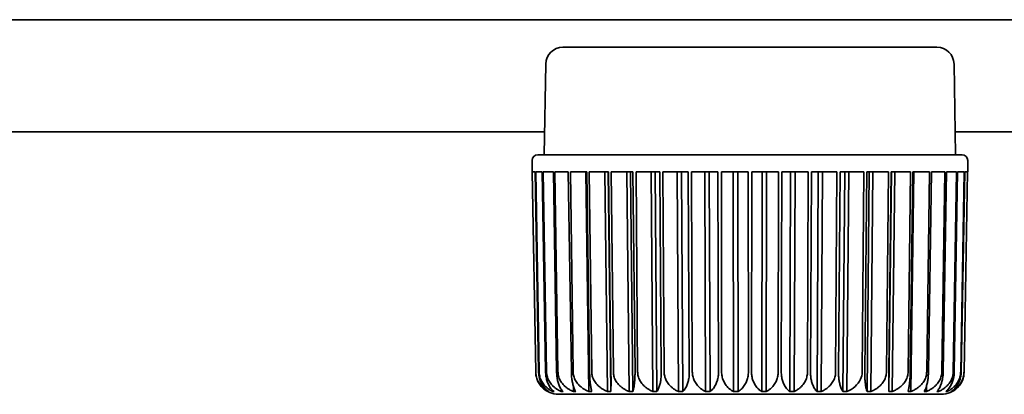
# Model space of a CAD drawing. Header units: millimetres. Extents: x 0 to 5110, y 0 to 2376.
# Tile 16 of 95: x 365 to 387, y 1587 to 1595. Entities that reach past the tile are written whole.
import ezdxf

# ---------------------------------------------------------------- set-up
doc = ezdxf.new("R2010")
doc.units = ezdxf.units.MM
doc.header["$LTSCALE"] = 8
doc.layers.add('Sichtbare Kanten(ISO)', color=7, linetype='Continuous', lineweight=35)

msp = doc.modelspace()

# ---------------------------------------------------------------- linework, layer by layer
at = {"layer": 'Sichtbare Kanten(ISO)'}
for p, q in [((340.925, 1595.252), (419.425, 1595.252)), ((377.135, 1594.638), (385.466, 1594.638)), ((376.754, 1594.263), (376.719, 1592.242)), ((385.847, 1594.263), (385.882, 1592.242)), ((376.727, 1592.752), (361.657, 1592.752)), ((395.727, 1592.752), (385.873, 1592.752)), ((376.576, 1592.242), (386.025, 1592.242)), ((376.449, 1591.86), (376.449, 1592.115)), ((386.152, 1591.86), (386.152, 1592.115)), ((376.451, 1591.86), (376.449, 1591.86)), ((376.529, 1587.407), (376.451, 1591.86)), ((376.516, 1591.86), (376.454, 1591.86)), ((376.454, 1591.86), (376.531, 1587.407)), ((376.593, 1587.407), (376.516, 1591.86)), ((376.674, 1591.86), (376.53, 1591.86)), ((376.53, 1591.86), (376.605, 1587.407)), ((376.75, 1587.407), (376.674, 1591.86)), ((376.923, 1591.86), (376.699, 1591.86)), ((376.699, 1591.86), (376.771, 1587.407)), ((376.995, 1587.407), (376.923, 1591.86)), ((377.256, 1591.86), (376.958, 1591.86)), ((376.958, 1591.86), (377.025, 1587.407)), ((377.323, 1587.407), (377.256, 1591.86)), ((377.668, 1591.86), (377.301, 1591.86)), ((377.301, 1591.86), (377.362, 1587.407)), ((377.649, 1591.86), (377.716, 1586.97)), ((377.73, 1587.407), (377.668, 1591.86)), ((378.151, 1591.86), (377.722, 1591.86)), ((377.722, 1591.86), (377.776, 1587.407)), ((378.072, 1591.86), (378.131, 1586.97)), ((378.205, 1586.97), (378.145, 1591.86)), ((378.205, 1587.407), (378.151, 1591.86)), ((378.696, 1591.86), (378.213, 1591.86)), ((378.213, 1591.86), (378.259, 1587.407)), ((378.559, 1591.86), (378.609, 1586.97)), ((378.691, 1586.97), (378.641, 1591.86)), ((378.741, 1587.407), (378.696, 1591.86)), ((379.291, 1591.86), (378.764, 1591.86)), ((378.764, 1591.86), (378.8, 1587.407)), ((379.099, 1591.86), (379.139, 1586.97)), ((379.228, 1586.97), (379.188, 1591.86)), ((379.327, 1587.407), (379.291, 1591.86)), ((379.925, 1591.86), (379.364, 1591.86)), ((379.364, 1591.86), (379.391, 1587.407)), ((379.681, 1591.86), (379.71, 1586.97)), ((379.806, 1586.97), (379.777, 1591.86)), ((379.951, 1587.407), (379.925, 1591.86)), ((380.585, 1591.86), (380.002, 1591.86)), ((380.002, 1591.86), (380.018, 1587.407)), ((380.295, 1591.86), (380.313, 1586.97)), ((380.413, 1586.97), (380.395, 1591.86)), ((380.602, 1587.407), (380.585, 1591.86)), ((381.26, 1591.86), (380.665, 1591.86)), ((380.665, 1591.86), (380.671, 1587.407)), ((380.929, 1591.86), (380.935, 1586.97)), ((381.037, 1586.97), (381.031, 1591.86)), ((381.266, 1587.407), (381.26, 1591.86)), ((381.341, 1591.86), (381.335, 1587.407)), ((381.936, 1591.86), (381.341, 1591.86)), ((381.57, 1591.86), (381.564, 1586.97)), ((381.666, 1586.97), (381.672, 1591.86)), ((381.93, 1587.407), (381.936, 1591.86)), ((382.015, 1591.86), (381.999, 1587.407)), ((382.599, 1591.86), (382.015, 1591.86)), ((382.206, 1591.86), (382.188, 1586.97)), ((382.288, 1586.97), (382.305, 1591.86)), ((382.583, 1587.407), (382.599, 1591.86)), ((382.676, 1591.86), (382.65, 1587.407)), ((383.237, 1591.86), (382.676, 1591.86)), ((382.824, 1591.86), (382.795, 1586.97)), ((382.89, 1586.97), (382.92, 1591.86)), ((383.21, 1587.407), (383.237, 1591.86)), ((383.31, 1591.86), (383.274, 1587.407)), ((383.837, 1591.86), (383.31, 1591.86)), ((383.413, 1591.86), (383.373, 1586.97)), ((383.462, 1586.97), (383.502, 1591.86)), ((383.8, 1587.407), (383.837, 1591.86)), ((383.905, 1591.86), (383.86, 1587.407)), ((384.388, 1591.86), (383.905, 1591.86)), ((383.96, 1591.86), (383.91, 1586.97)), ((383.992, 1586.97), (384.042, 1591.86)), ((384.342, 1587.407), (384.388, 1591.86)), ((384.449, 1591.86), (384.395, 1587.407)), ((384.456, 1591.86), (384.396, 1586.97)), ((384.879, 1591.86), (384.449, 1591.86)), ((384.469, 1586.97), (384.529, 1591.86)), ((384.825, 1587.407), (384.879, 1591.86)), ((384.932, 1591.86), (384.871, 1587.407)), ((384.885, 1586.97), (384.952, 1591.86)), ((385.3, 1591.86), (384.932, 1591.86)), ((385.238, 1587.407), (385.3, 1591.86)), ((385.345, 1591.86), (385.277, 1587.407)), ((385.643, 1591.86), (385.345, 1591.86)), ((385.576, 1587.407), (385.643, 1591.86)), ((385.678, 1591.86), (385.606, 1587.407)), ((385.902, 1591.86), (385.678, 1591.86)), ((385.83, 1587.407), (385.902, 1591.86)), ((385.927, 1591.86), (385.851, 1587.407)), ((386.071, 1591.86), (385.927, 1591.86)), ((385.995, 1587.407), (386.071, 1591.86)), ((386.085, 1591.86), (386.007, 1587.407)), ((386.07, 1587.407), (386.147, 1591.86)), ((386.15, 1591.86), (386.072, 1587.407)), ((386.147, 1591.86), (386.085, 1591.86)), ((386.152, 1591.86), (386.15, 1591.86)), ((376.81, 1586.977), (376.811, 1586.97)), ((376.912, 1586.991), (376.913, 1586.97)), ((377.1, 1587.017), (377.1, 1586.97)), ((377.368, 1587.088), (377.37, 1586.97)), ((385.231, 1586.97), (385.233, 1587.088)), ((385.5, 1586.97), (385.501, 1587.017)), ((385.688, 1586.97), (385.688, 1586.991)), ((385.79, 1586.97), (385.79, 1586.977)), ((383.433, 1586.908), (377.035, 1586.908)), ((385.566, 1586.908), (383.433, 1586.908))]:
    msp.add_line(p, q, dxfattribs=at)
for centre, radius, start, end in [((377.135, 1594.257), 0.381, 90, 179), ((385.466, 1594.257), 0.381, 1, 90), ((376.576, 1592.115), 0.127, 90, 180), ((386.025, 1592.115), 0.127, 0, 90), ((377.035, 1587.416), 0.508, 225.1191, 269.9884), ((385.566, 1587.416), 0.508, 270.002, 314.8809), ((378.16, 1587.035), 0.127, 269.9944, 270), ((378.357, 1587.035), 0.127, 270.0246, 270.0331), ((378.357, 1587.035), 0.127, 270, 270.0246), ((384.244, 1587.035), 0.127, 269.9669, 270)]:
    msp.add_arc(centre, radius, start, end, dxfattribs=at)
for points, knots in [([(376.529, 1587.407), (376.529, 1587.391), (376.53, 1587.375), (376.532, 1587.359), (376.533, 1587.343), (376.536, 1587.327), (376.539, 1587.311), (376.543, 1587.295), (376.547, 1587.279), (376.552, 1587.263), (376.556, 1587.247), (376.562, 1587.231), (376.569, 1587.216), (376.575, 1587.2), (376.583, 1587.185), (376.591, 1587.169), (376.599, 1587.154), (376.609, 1587.139), (376.619, 1587.124), (376.629, 1587.11), (376.64, 1587.095), (376.653, 1587.081), (376.66, 1587.073), (376.668, 1587.064), (376.676, 1587.056)], [0, 0, 0, 0, 0.1, 0.1, 0.1, 0.2, 0.2, 0.2, 0.3, 0.3, 0.3, 0.4, 0.4, 0.4, 0.5, 0.5, 0.5, 0.6, 0.6, 0.6, 0.7, 0.7, 0.7, 0.7612748, 0.7612748, 0.7612748, 0.7612748]), ([(376.531, 1587.407), (376.531, 1587.391), (376.532, 1587.375), (376.534, 1587.359), (376.536, 1587.343), (376.539, 1587.327), (376.542, 1587.311), (376.546, 1587.295), (376.55, 1587.279), (376.555, 1587.263), (376.56, 1587.247), (376.567, 1587.231), (376.573, 1587.216), (376.58, 1587.2), (376.588, 1587.185), (376.597, 1587.169), (376.606, 1587.154), (376.616, 1587.139), (376.627, 1587.124), (376.637, 1587.11), (376.649, 1587.095), (376.662, 1587.081), (376.675, 1587.067), (376.689, 1587.054), (376.705, 1587.04), (376.72, 1587.027), (376.736, 1587.015), (376.754, 1587.003), (376.772, 1586.991), (376.79, 1586.98), (376.811, 1586.97)], [0, 0, 0, 0, 0.1, 0.1, 0.1, 0.2, 0.2, 0.2, 0.3, 0.3, 0.3, 0.4, 0.4, 0.4, 0.5, 0.5, 0.5, 0.6, 0.6, 0.6, 0.7, 0.7, 0.7, 0.8, 0.8, 0.8, 0.9, 0.9, 0.9, 1, 1, 1, 1]), ([(376.593, 1587.407), (376.594, 1587.391), (376.595, 1587.375), (376.596, 1587.359), (376.598, 1587.343), (376.6, 1587.327), (376.603, 1587.311), (376.606, 1587.295), (376.609, 1587.279), (376.613, 1587.263), (376.618, 1587.247), (376.623, 1587.231), (376.628, 1587.216), (376.634, 1587.2), (376.64, 1587.185), (376.648, 1587.169), (376.655, 1587.154), (376.663, 1587.139), (376.672, 1587.124), (376.681, 1587.11), (376.69, 1587.095), (376.701, 1587.081), (376.711, 1587.067), (376.723, 1587.054), (376.735, 1587.04), (376.748, 1587.027), (376.761, 1587.015), (376.775, 1587.003), (376.79, 1586.991), (376.805, 1586.98), (376.821, 1586.97)], [0, 0, 0, 0, 0.1, 0.1, 0.1, 0.2, 0.2, 0.2, 0.3, 0.3, 0.3, 0.4, 0.4, 0.4, 0.5, 0.5, 0.5, 0.6, 0.6, 0.6, 0.7, 0.7, 0.7, 0.8, 0.8, 0.8, 0.9, 0.9, 0.9, 1, 1, 1, 1]), ([(376.605, 1587.407), (376.606, 1587.391), (376.607, 1587.375), (376.609, 1587.359), (376.611, 1587.343), (376.614, 1587.327), (376.618, 1587.311), (376.622, 1587.295), (376.626, 1587.279), (376.632, 1587.263), (376.638, 1587.247), (376.644, 1587.231), (376.652, 1587.216), (376.66, 1587.2), (376.668, 1587.185), (376.678, 1587.169), (376.688, 1587.154), (376.698, 1587.139), (376.71, 1587.124), (376.722, 1587.11), (376.735, 1587.095), (376.75, 1587.081), (376.764, 1587.067), (376.779, 1587.054), (376.796, 1587.04), (376.813, 1587.027), (376.831, 1587.015), (376.851, 1587.003), (376.87, 1586.991), (376.891, 1586.98), (376.913, 1586.97)], [0, 0, 0, 0, 0.1, 0.1, 0.1, 0.2, 0.2, 0.2, 0.3, 0.3, 0.3, 0.4, 0.4, 0.4, 0.5, 0.5, 0.5, 0.6, 0.6, 0.6, 0.7, 0.7, 0.7, 0.8, 0.8, 0.8, 0.9, 0.9, 0.9, 1, 1, 1, 1]), ([(376.75, 1587.407), (376.75, 1587.391), (376.751, 1587.375), (376.752, 1587.359), (376.753, 1587.343), (376.755, 1587.327), (376.758, 1587.311), (376.76, 1587.295), (376.763, 1587.279), (376.767, 1587.263), (376.77, 1587.247), (376.774, 1587.231), (376.779, 1587.216), (376.784, 1587.2), (376.789, 1587.185), (376.795, 1587.169), (376.801, 1587.154), (376.807, 1587.139), (376.815, 1587.124), (376.822, 1587.11), (376.83, 1587.095), (376.839, 1587.081), (376.847, 1587.067), (376.857, 1587.054), (376.867, 1587.04), (376.877, 1587.027), (376.888, 1587.015), (376.9, 1587.003), (376.911, 1586.991), (376.924, 1586.98), (376.937, 1586.97)], [0, 0, 0, 0, 0.1, 0.1, 0.1, 0.2, 0.2, 0.2, 0.3, 0.3, 0.3, 0.4, 0.4, 0.4, 0.5, 0.5, 0.5, 0.6, 0.6, 0.6, 0.7, 0.7, 0.7, 0.8, 0.8, 0.8, 0.9, 0.9, 0.9, 1, 1, 1, 1]), ([(376.771, 1587.407), (376.772, 1587.391), (376.773, 1587.375), (376.775, 1587.359), (376.777, 1587.343), (376.78, 1587.327), (376.784, 1587.311), (376.788, 1587.295), (376.793, 1587.279), (376.799, 1587.263), (376.806, 1587.247), (376.813, 1587.231), (376.821, 1587.216), (376.829, 1587.2), (376.838, 1587.185), (376.849, 1587.169), (376.859, 1587.154), (376.871, 1587.139), (376.883, 1587.124), (376.896, 1587.11), (376.91, 1587.095), (376.925, 1587.081), (376.941, 1587.067), (376.957, 1587.054), (376.975, 1587.04), (376.993, 1587.027), (377.013, 1587.015), (377.034, 1587.003), (377.054, 1586.991), (377.077, 1586.98), (377.1, 1586.97)], [0, 0, 0, 0, 0.1, 0.1, 0.1, 0.2, 0.2, 0.2, 0.3, 0.3, 0.3, 0.4, 0.4, 0.4, 0.5, 0.5, 0.5, 0.6, 0.6, 0.6, 0.7, 0.7, 0.7, 0.8, 0.8, 0.8, 0.9, 0.9, 0.9, 1, 1, 1, 1]), ([(376.995, 1587.407), (376.995, 1587.391), (376.996, 1587.375), (376.997, 1587.359), (376.998, 1587.343), (376.999, 1587.327), (377.001, 1587.311), (377.003, 1587.295), (377.005, 1587.279), (377.008, 1587.263), (377.011, 1587.247), (377.014, 1587.231), (377.017, 1587.216), (377.021, 1587.2), (377.025, 1587.185), (377.03, 1587.169), (377.034, 1587.154), (377.039, 1587.139), (377.045, 1587.124), (377.05, 1587.11), (377.057, 1587.095), (377.063, 1587.081), (377.07, 1587.067), (377.077, 1587.054), (377.085, 1587.04), (377.093, 1587.027), (377.101, 1587.015), (377.11, 1587.003), (377.119, 1586.991), (377.128, 1586.98), (377.138, 1586.97)], [0, 0, 0, 0, 0.1, 0.1, 0.1, 0.2, 0.2, 0.2, 0.3, 0.3, 0.3, 0.4, 0.4, 0.4, 0.5, 0.5, 0.5, 0.6, 0.6, 0.6, 0.7, 0.7, 0.7, 0.8, 0.8, 0.8, 0.9, 0.9, 0.9, 1, 1, 1, 1]), ([(377.025, 1587.407), (377.026, 1587.391), (377.027, 1587.375), (377.029, 1587.359), (377.031, 1587.343), (377.034, 1587.327), (377.039, 1587.311), (377.043, 1587.295), (377.048, 1587.279), (377.055, 1587.263), (377.061, 1587.247), (377.068, 1587.231), (377.077, 1587.216), (377.085, 1587.2), (377.095, 1587.185), (377.106, 1587.169), (377.117, 1587.154), (377.129, 1587.139), (377.142, 1587.124), (377.156, 1587.11), (377.17, 1587.095), (377.186, 1587.081), (377.202, 1587.067), (377.22, 1587.054), (377.239, 1587.04), (377.258, 1587.027), (377.278, 1587.015), (377.3, 1587.003), (377.322, 1586.991), (377.345, 1586.98), (377.37, 1586.97)], [0, 0, 0, 0, 0.1, 0.1, 0.1, 0.2, 0.2, 0.2, 0.3, 0.3, 0.3, 0.4, 0.4, 0.4, 0.5, 0.5, 0.5, 0.6, 0.6, 0.6, 0.7, 0.7, 0.7, 0.8, 0.8, 0.8, 0.9, 0.9, 0.9, 1, 1, 1, 1]), ([(377.323, 1587.407), (377.324, 1587.391), (377.324, 1587.375), (377.325, 1587.359), (377.326, 1587.343), (377.327, 1587.327), (377.328, 1587.311), (377.329, 1587.295), (377.331, 1587.279), (377.333, 1587.263), (377.335, 1587.247), (377.337, 1587.231), (377.339, 1587.216), (377.342, 1587.2), (377.345, 1587.185), (377.348, 1587.169), (377.351, 1587.154), (377.354, 1587.139), (377.358, 1587.124), (377.362, 1587.11), (377.366, 1587.095), (377.37, 1587.081), (377.375, 1587.067), (377.38, 1587.054), (377.385, 1587.04), (377.39, 1587.027), (377.396, 1587.015), (377.402, 1587.003), (377.407, 1586.991), (377.414, 1586.98), (377.421, 1586.97)], [0, 0, 0, 0, 0.1, 0.1, 0.1, 0.2, 0.2, 0.2, 0.3, 0.3, 0.3, 0.4, 0.4, 0.4, 0.5, 0.5, 0.5, 0.6, 0.6, 0.6, 0.7, 0.7, 0.7, 0.8, 0.8, 0.8, 0.9, 0.9, 0.9, 1, 1, 1, 1]), ([(377.362, 1587.407), (377.363, 1587.391), (377.364, 1587.375), (377.366, 1587.359), (377.368, 1587.343), (377.372, 1587.327), (377.376, 1587.311), (377.38, 1587.295), (377.386, 1587.279), (377.392, 1587.263), (377.399, 1587.247), (377.406, 1587.231), (377.415, 1587.216), (377.424, 1587.2), (377.434, 1587.185), (377.445, 1587.169), (377.456, 1587.154), (377.468, 1587.139), (377.482, 1587.124), (377.496, 1587.11), (377.511, 1587.095), (377.527, 1587.081), (377.544, 1587.067), (377.562, 1587.054), (377.581, 1587.04), (377.601, 1587.027), (377.621, 1587.015), (377.644, 1587.003), (377.666, 1586.991), (377.69, 1586.98), (377.716, 1586.97)], [0, 0, 0, 0, 0.1, 0.1, 0.1, 0.2, 0.2, 0.2, 0.3, 0.3, 0.3, 0.4, 0.4, 0.4, 0.5, 0.5, 0.5, 0.6, 0.6, 0.6, 0.7, 0.7, 0.7, 0.8, 0.8, 0.8, 0.9, 0.9, 0.9, 1, 1, 1, 1]), ([(377.73, 1587.407), (377.73, 1587.391), (377.73, 1587.375), (377.731, 1587.359), (377.731, 1587.343), (377.732, 1587.327), (377.732, 1587.311), (377.733, 1587.295), (377.734, 1587.279), (377.735, 1587.263), (377.736, 1587.247), (377.737, 1587.231), (377.738, 1587.216), (377.74, 1587.2), (377.741, 1587.185), (377.743, 1587.169), (377.744, 1587.154), (377.746, 1587.139), (377.748, 1587.124), (377.75, 1587.11), (377.752, 1587.095), (377.754, 1587.081), (377.756, 1587.067), (377.758, 1587.054), (377.761, 1587.04), (377.763, 1587.027), (377.766, 1587.015), (377.769, 1587.003), (377.772, 1586.991), (377.775, 1586.98), (377.778, 1586.97)], [0, 0, 0, 0, 0.1, 0.1, 0.1, 0.2, 0.2, 0.2, 0.3, 0.3, 0.3, 0.4, 0.4, 0.4, 0.5, 0.5, 0.5, 0.6, 0.6, 0.6, 0.7, 0.7, 0.7, 0.8, 0.8, 0.8, 0.9, 0.9, 0.9, 1, 1, 1, 1]), ([(377.776, 1587.407), (377.777, 1587.391), (377.778, 1587.375), (377.78, 1587.359), (377.782, 1587.343), (377.786, 1587.327), (377.79, 1587.311), (377.794, 1587.295), (377.8, 1587.279), (377.806, 1587.263), (377.813, 1587.247), (377.82, 1587.231), (377.829, 1587.216), (377.838, 1587.2), (377.848, 1587.185), (377.859, 1587.169), (377.87, 1587.154), (377.883, 1587.139), (377.896, 1587.124), (377.91, 1587.11), (377.925, 1587.095), (377.942, 1587.081), (377.959, 1587.067), (377.977, 1587.054), (377.996, 1587.04), (378.016, 1587.027), (378.037, 1587.015), (378.059, 1587.003), (378.082, 1586.991), (378.106, 1586.98), (378.131, 1586.97)], [0, 0, 0, 0, 0.1, 0.1, 0.1, 0.2, 0.2, 0.2, 0.3, 0.3, 0.3, 0.4, 0.4, 0.4, 0.5, 0.5, 0.5, 0.6, 0.6, 0.6, 0.7, 0.7, 0.7, 0.8, 0.8, 0.8, 0.9, 0.9, 0.9, 1, 1, 1, 1]), ([(378.205, 1587.407), (378.206, 1587.391), (378.206, 1587.375), (378.206, 1587.359), (378.206, 1587.343), (378.206, 1587.327), (378.206, 1587.311), (378.206, 1587.295), (378.207, 1587.279), (378.207, 1587.263), (378.207, 1587.247), (378.207, 1587.231), (378.207, 1587.216), (378.207, 1587.2), (378.207, 1587.185), (378.207, 1587.169), (378.207, 1587.154), (378.207, 1587.139), (378.207, 1587.124), (378.207, 1587.11), (378.207, 1587.095), (378.206, 1587.081), (378.206, 1587.067), (378.206, 1587.054), (378.206, 1587.04), (378.206, 1587.027), (378.206, 1587.015), (378.205, 1587.003), (378.205, 1586.991), (378.205, 1586.98), (378.205, 1586.97)], [0, 0, 0, 0, 0.1, 0.1, 0.1, 0.2, 0.2, 0.2, 0.3, 0.3, 0.3, 0.4, 0.4, 0.4, 0.5, 0.5, 0.5, 0.6, 0.6, 0.6, 0.7, 0.7, 0.7, 0.8, 0.8, 0.8, 0.9, 0.9, 0.9, 1, 1, 1, 1]), ([(378.259, 1587.407), (378.259, 1587.391), (378.26, 1587.375), (378.262, 1587.359), (378.264, 1587.343), (378.268, 1587.327), (378.272, 1587.311), (378.276, 1587.295), (378.282, 1587.279), (378.288, 1587.263), (378.294, 1587.247), (378.302, 1587.231), (378.31, 1587.216), (378.319, 1587.2), (378.329, 1587.185), (378.34, 1587.169), (378.351, 1587.154), (378.363, 1587.139), (378.377, 1587.124), (378.391, 1587.11), (378.405, 1587.095), (378.422, 1587.081), (378.438, 1587.067), (378.456, 1587.054), (378.475, 1587.04), (378.494, 1587.027), (378.515, 1587.015), (378.537, 1587.003), (378.56, 1586.991), (378.583, 1586.98), (378.609, 1586.97)], [0, 0, 0, 0, 0.1, 0.1, 0.1, 0.2, 0.2, 0.2, 0.3, 0.3, 0.3, 0.4, 0.4, 0.4, 0.5, 0.5, 0.5, 0.6, 0.6, 0.6, 0.7, 0.7, 0.7, 0.8, 0.8, 0.8, 0.9, 0.9, 0.9, 1, 1, 1, 1]), ([(378.741, 1587.407), (378.741, 1587.391), (378.741, 1587.375), (378.741, 1587.359), (378.741, 1587.343), (378.741, 1587.327), (378.74, 1587.311), (378.74, 1587.295), (378.739, 1587.279), (378.738, 1587.263), (378.738, 1587.247), (378.737, 1587.231), (378.735, 1587.216), (378.734, 1587.2), (378.733, 1587.185), (378.731, 1587.169), (378.73, 1587.154), (378.728, 1587.139), (378.726, 1587.124), (378.724, 1587.11), (378.722, 1587.095), (378.719, 1587.081), (378.717, 1587.067), (378.714, 1587.054), (378.711, 1587.04), (378.708, 1587.027), (378.705, 1587.015), (378.702, 1587.003), (378.699, 1586.991), (378.695, 1586.98), (378.691, 1586.97)], [0, 0, 0, 0, 0.1, 0.1, 0.1, 0.2, 0.2, 0.2, 0.3, 0.3, 0.3, 0.4, 0.4, 0.4, 0.5, 0.5, 0.5, 0.6, 0.6, 0.6, 0.7, 0.7, 0.7, 0.8, 0.8, 0.8, 0.9, 0.9, 0.9, 1, 1, 1, 1]), ([(378.8, 1587.407), (378.801, 1587.391), (378.802, 1587.375), (378.804, 1587.359), (378.806, 1587.343), (378.809, 1587.327), (378.813, 1587.311), (378.817, 1587.295), (378.822, 1587.279), (378.828, 1587.263), (378.835, 1587.247), (378.842, 1587.231), (378.85, 1587.216), (378.858, 1587.2), (378.868, 1587.185), (378.879, 1587.169), (378.889, 1587.154), (378.901, 1587.139), (378.914, 1587.124), (378.927, 1587.11), (378.942, 1587.095), (378.958, 1587.081), (378.974, 1587.067), (378.991, 1587.054), (379.009, 1587.04), (379.028, 1587.027), (379.048, 1587.015), (379.069, 1587.003), (379.091, 1586.991), (379.114, 1586.98), (379.139, 1586.97)], [0, 0, 0, 0, 0.1, 0.1, 0.1, 0.2, 0.2, 0.2, 0.3, 0.3, 0.3, 0.4, 0.4, 0.4, 0.5, 0.5, 0.5, 0.6, 0.6, 0.6, 0.7, 0.7, 0.7, 0.8, 0.8, 0.8, 0.9, 0.9, 0.9, 1, 1, 1, 1]), ([(379.327, 1587.407), (379.327, 1587.391), (379.327, 1587.375), (379.327, 1587.359), (379.326, 1587.343), (379.325, 1587.327), (379.324, 1587.311), (379.323, 1587.295), (379.322, 1587.279), (379.32, 1587.263), (379.318, 1587.247), (379.316, 1587.231), (379.314, 1587.216), (379.311, 1587.2), (379.309, 1587.185), (379.306, 1587.169), (379.303, 1587.154), (379.299, 1587.139), (379.295, 1587.124), (379.291, 1587.11), (379.287, 1587.095), (379.282, 1587.081), (379.278, 1587.067), (379.273, 1587.054), (379.267, 1587.04), (379.262, 1587.027), (379.256, 1587.015), (379.249, 1587.003), (379.243, 1586.991), (379.236, 1586.98), (379.228, 1586.97)], [0, 0, 0, 0, 0.1, 0.1, 0.1, 0.2, 0.2, 0.2, 0.3, 0.3, 0.3, 0.4, 0.4, 0.4, 0.5, 0.5, 0.5, 0.6, 0.6, 0.6, 0.7, 0.7, 0.7, 0.8, 0.8, 0.8, 0.9, 0.9, 0.9, 1, 1, 1, 1]), ([(379.391, 1587.407), (379.391, 1587.391), (379.392, 1587.375), (379.394, 1587.359), (379.396, 1587.343), (379.399, 1587.327), (379.402, 1587.311), (379.406, 1587.295), (379.411, 1587.279), (379.417, 1587.263), (379.423, 1587.247), (379.43, 1587.231), (379.437, 1587.216), (379.445, 1587.2), (379.454, 1587.185), (379.464, 1587.169), (379.474, 1587.154), (379.486, 1587.139), (379.498, 1587.124), (379.511, 1587.11), (379.524, 1587.095), (379.539, 1587.081), (379.554, 1587.067), (379.57, 1587.054), (379.588, 1587.04), (379.606, 1587.027), (379.625, 1587.015), (379.645, 1587.003), (379.665, 1586.991), (379.687, 1586.98), (379.71, 1586.97)], [0, 0, 0, 0, 0.1, 0.1, 0.1, 0.2, 0.2, 0.2, 0.3, 0.3, 0.3, 0.4, 0.4, 0.4, 0.5, 0.5, 0.5, 0.6, 0.6, 0.6, 0.7, 0.7, 0.7, 0.8, 0.8, 0.8, 0.9, 0.9, 0.9, 1, 1, 1, 1]), ([(379.951, 1587.407), (379.951, 1587.391), (379.951, 1587.375), (379.95, 1587.359), (379.949, 1587.343), (379.948, 1587.327), (379.947, 1587.311), (379.945, 1587.295), (379.943, 1587.279), (379.94, 1587.263), (379.938, 1587.247), (379.935, 1587.231), (379.931, 1587.216), (379.927, 1587.2), (379.923, 1587.185), (379.919, 1587.169), (379.914, 1587.154), (379.909, 1587.139), (379.904, 1587.124), (379.898, 1587.11), (379.892, 1587.095), (379.885, 1587.081), (379.878, 1587.067), (379.87, 1587.054), (379.862, 1587.04), (379.854, 1587.027), (379.846, 1587.015), (379.836, 1587.003), (379.827, 1586.991), (379.817, 1586.98), (379.806, 1586.97)], [0, 0, 0, 0, 0.1, 0.1, 0.1, 0.2, 0.2, 0.2, 0.3, 0.3, 0.3, 0.4, 0.4, 0.4, 0.5, 0.5, 0.5, 0.6, 0.6, 0.6, 0.7, 0.7, 0.7, 0.8, 0.8, 0.8, 0.9, 0.9, 0.9, 1, 1, 1, 1]), ([(380.018, 1587.407), (380.018, 1587.391), (380.019, 1587.375), (380.021, 1587.359), (380.023, 1587.343), (380.025, 1587.327), (380.029, 1587.311), (380.032, 1587.295), (380.037, 1587.279), (380.042, 1587.263), (380.048, 1587.247), (380.054, 1587.231), (380.061, 1587.216), (380.068, 1587.2), (380.077, 1587.185), (380.086, 1587.169), (380.095, 1587.154), (380.106, 1587.139), (380.117, 1587.124), (380.129, 1587.11), (380.141, 1587.095), (380.155, 1587.081), (380.169, 1587.067), (380.184, 1587.054), (380.2, 1587.04), (380.216, 1587.027), (380.234, 1587.015), (380.253, 1587.003), (380.272, 1586.991), (380.292, 1586.98), (380.313, 1586.97)], [0, 0, 0, 0, 0.1, 0.1, 0.1, 0.2, 0.2, 0.2, 0.3, 0.3, 0.3, 0.4, 0.4, 0.4, 0.5, 0.5, 0.5, 0.6, 0.6, 0.6, 0.7, 0.7, 0.7, 0.8, 0.8, 0.8, 0.9, 0.9, 0.9, 1, 1, 1, 1]), ([(380.602, 1587.407), (380.602, 1587.391), (380.601, 1587.375), (380.6, 1587.359), (380.599, 1587.343), (380.597, 1587.327), (380.595, 1587.311), (380.593, 1587.295), (380.59, 1587.279), (380.587, 1587.263), (380.583, 1587.247), (380.579, 1587.231), (380.575, 1587.216), (380.57, 1587.2), (380.565, 1587.185), (380.559, 1587.169), (380.553, 1587.154), (380.546, 1587.139), (380.539, 1587.124), (380.532, 1587.11), (380.524, 1587.095), (380.515, 1587.081), (380.506, 1587.067), (380.496, 1587.054), (380.486, 1587.04), (380.475, 1587.027), (380.464, 1587.015), (380.452, 1587.003), (380.44, 1586.991), (380.426, 1586.98), (380.413, 1586.97)], [0, 0, 0, 0, 0.1, 0.1, 0.1, 0.2, 0.2, 0.2, 0.3, 0.3, 0.3, 0.4, 0.4, 0.4, 0.5, 0.5, 0.5, 0.6, 0.6, 0.6, 0.7, 0.7, 0.7, 0.8, 0.8, 0.8, 0.9, 0.9, 0.9, 1, 1, 1, 1]), ([(380.671, 1587.407), (380.671, 1587.391), (380.671, 1587.375), (380.673, 1587.359), (380.675, 1587.343), (380.677, 1587.327), (380.68, 1587.311), (380.683, 1587.295), (380.687, 1587.279), (380.692, 1587.263), (380.697, 1587.247), (380.702, 1587.231), (380.709, 1587.216), (380.715, 1587.2), (380.723, 1587.185), (380.731, 1587.169), (380.739, 1587.154), (380.749, 1587.139), (380.759, 1587.124), (380.769, 1587.11), (380.781, 1587.095), (380.793, 1587.081), (380.805, 1587.067), (380.819, 1587.054), (380.834, 1587.04), (380.848, 1587.027), (380.864, 1587.015), (380.881, 1587.003), (380.898, 1586.991), (380.916, 1586.98), (380.935, 1586.97)], [0, 0, 0, 0, 0.1, 0.1, 0.1, 0.2, 0.2, 0.2, 0.3, 0.3, 0.3, 0.4, 0.4, 0.4, 0.5, 0.5, 0.5, 0.6, 0.6, 0.6, 0.7, 0.7, 0.7, 0.8, 0.8, 0.8, 0.9, 0.9, 0.9, 1, 1, 1, 1]), ([(381.266, 1587.407), (381.266, 1587.391), (381.265, 1587.375), (381.264, 1587.359), (381.262, 1587.343), (381.26, 1587.327), (381.258, 1587.311), (381.255, 1587.295), (381.251, 1587.279), (381.247, 1587.263), (381.243, 1587.247), (381.238, 1587.231), (381.233, 1587.216), (381.227, 1587.2), (381.221, 1587.185), (381.214, 1587.169), (381.206, 1587.154), (381.198, 1587.139), (381.189, 1587.124), (381.18, 1587.11), (381.171, 1587.095), (381.16, 1587.081), (381.149, 1587.067), (381.137, 1587.054), (381.125, 1587.04), (381.112, 1587.027), (381.098, 1587.015), (381.084, 1587.003), (381.069, 1586.991), (381.053, 1586.98), (381.037, 1586.97)], [0, 0, 0, 0, 0.1, 0.1, 0.1, 0.2, 0.2, 0.2, 0.3, 0.3, 0.3, 0.4, 0.4, 0.4, 0.5, 0.5, 0.5, 0.6, 0.6, 0.6, 0.7, 0.7, 0.7, 0.8, 0.8, 0.8, 0.9, 0.9, 0.9, 1, 1, 1, 1]), ([(381.335, 1587.407), (381.335, 1587.391), (381.336, 1587.375), (381.337, 1587.359), (381.339, 1587.343), (381.341, 1587.327), (381.343, 1587.311), (381.346, 1587.295), (381.349, 1587.279), (381.353, 1587.263), (381.358, 1587.247), (381.362, 1587.231), (381.368, 1587.216), (381.374, 1587.2), (381.38, 1587.185), (381.387, 1587.169), (381.395, 1587.154), (381.403, 1587.139), (381.412, 1587.124), (381.42, 1587.11), (381.43, 1587.095), (381.441, 1587.081), (381.452, 1587.067), (381.463, 1587.054), (381.476, 1587.04), (381.489, 1587.027), (381.502, 1587.015), (381.517, 1587.003), (381.532, 1586.991), (381.548, 1586.98), (381.564, 1586.97)], [0, 0, 0, 0, 0.1, 0.1, 0.1, 0.2, 0.2, 0.2, 0.3, 0.3, 0.3, 0.4, 0.4, 0.4, 0.5, 0.5, 0.5, 0.6, 0.6, 0.6, 0.7, 0.7, 0.7, 0.8, 0.8, 0.8, 0.9, 0.9, 0.9, 1, 1, 1, 1]), ([(381.93, 1587.407), (381.93, 1587.391), (381.929, 1587.375), (381.928, 1587.359), (381.926, 1587.343), (381.924, 1587.327), (381.921, 1587.311), (381.918, 1587.295), (381.914, 1587.279), (381.909, 1587.263), (381.904, 1587.247), (381.899, 1587.231), (381.892, 1587.216), (381.886, 1587.2), (381.878, 1587.185), (381.87, 1587.169), (381.861, 1587.154), (381.852, 1587.139), (381.842, 1587.124), (381.832, 1587.11), (381.82, 1587.095), (381.808, 1587.081), (381.795, 1587.067), (381.782, 1587.054), (381.767, 1587.04), (381.753, 1587.027), (381.737, 1587.015), (381.72, 1587.003), (381.703, 1586.991), (381.685, 1586.98), (381.666, 1586.97)], [0, 0, 0, 0, 0.1, 0.1, 0.1, 0.2, 0.2, 0.2, 0.3, 0.3, 0.3, 0.4, 0.4, 0.4, 0.5, 0.5, 0.5, 0.6, 0.6, 0.6, 0.7, 0.7, 0.7, 0.8, 0.8, 0.8, 0.9, 0.9, 0.9, 1, 1, 1, 1]), ([(381.999, 1587.407), (381.999, 1587.391), (382, 1587.375), (382.001, 1587.359), (382.002, 1587.343), (382.003, 1587.327), (382.006, 1587.311), (382.008, 1587.295), (382.011, 1587.279), (382.014, 1587.263), (382.017, 1587.247), (382.021, 1587.231), (382.026, 1587.216), (382.031, 1587.2), (382.036, 1587.185), (382.042, 1587.169), (382.048, 1587.154), (382.054, 1587.139), (382.062, 1587.124), (382.069, 1587.11), (382.077, 1587.095), (382.086, 1587.081), (382.095, 1587.067), (382.105, 1587.054), (382.115, 1587.04), (382.126, 1587.027), (382.137, 1587.015), (382.149, 1587.003), (382.161, 1586.991), (382.174, 1586.98), (382.188, 1586.97)], [0, 0, 0, 0, 0.1, 0.1, 0.1, 0.2, 0.2, 0.2, 0.3, 0.3, 0.3, 0.4, 0.4, 0.4, 0.5, 0.5, 0.5, 0.6, 0.6, 0.6, 0.7, 0.7, 0.7, 0.8, 0.8, 0.8, 0.9, 0.9, 0.9, 1, 1, 1, 1]), ([(382.583, 1587.407), (382.583, 1587.391), (382.582, 1587.375), (382.58, 1587.359), (382.578, 1587.343), (382.576, 1587.327), (382.572, 1587.311), (382.568, 1587.295), (382.564, 1587.279), (382.559, 1587.263), (382.553, 1587.247), (382.547, 1587.231), (382.54, 1587.216), (382.532, 1587.2), (382.524, 1587.185), (382.515, 1587.169), (382.506, 1587.154), (382.495, 1587.139), (382.484, 1587.124), (382.472, 1587.11), (382.46, 1587.095), (382.446, 1587.081), (382.432, 1587.067), (382.417, 1587.054), (382.401, 1587.04), (382.384, 1587.027), (382.367, 1587.015), (382.348, 1587.003), (382.329, 1586.991), (382.309, 1586.98), (382.288, 1586.97)], [0, 0, 0, 0, 0.1, 0.1, 0.1, 0.2, 0.2, 0.2, 0.3, 0.3, 0.3, 0.4, 0.4, 0.4, 0.5, 0.5, 0.5, 0.6, 0.6, 0.6, 0.7, 0.7, 0.7, 0.8, 0.8, 0.8, 0.9, 0.9, 0.9, 1, 1, 1, 1]), ([(382.65, 1587.407), (382.65, 1587.391), (382.65, 1587.375), (382.651, 1587.359), (382.651, 1587.343), (382.653, 1587.327), (382.654, 1587.311), (382.656, 1587.295), (382.658, 1587.279), (382.661, 1587.263), (382.663, 1587.247), (382.666, 1587.231), (382.67, 1587.216), (382.673, 1587.2), (382.677, 1587.185), (382.682, 1587.169), (382.687, 1587.154), (382.692, 1587.139), (382.697, 1587.124), (382.703, 1587.11), (382.709, 1587.095), (382.716, 1587.081), (382.723, 1587.067), (382.73, 1587.054), (382.739, 1587.04), (382.747, 1587.027), (382.755, 1587.015), (382.765, 1587.003), (382.774, 1586.991), (382.784, 1586.98), (382.795, 1586.97)], [0, 0, 0, 0, 0.1, 0.1, 0.1, 0.2, 0.2, 0.2, 0.3, 0.3, 0.3, 0.4, 0.4, 0.4, 0.5, 0.5, 0.5, 0.6, 0.6, 0.6, 0.7, 0.7, 0.7, 0.8, 0.8, 0.8, 0.9, 0.9, 0.9, 1, 1, 1, 1]), ([(383.21, 1587.407), (383.21, 1587.391), (383.209, 1587.375), (383.207, 1587.359), (383.205, 1587.343), (383.202, 1587.327), (383.198, 1587.311), (383.195, 1587.295), (383.19, 1587.279), (383.184, 1587.263), (383.178, 1587.247), (383.171, 1587.231), (383.163, 1587.216), (383.155, 1587.2), (383.147, 1587.185), (383.136, 1587.169), (383.126, 1587.154), (383.115, 1587.139), (383.103, 1587.124), (383.09, 1587.11), (383.077, 1587.095), (383.062, 1587.081), (383.047, 1587.067), (383.03, 1587.054), (383.013, 1587.04), (382.995, 1587.027), (382.976, 1587.015), (382.956, 1587.003), (382.936, 1586.991), (382.914, 1586.98), (382.89, 1586.97)], [0, 0, 0, 0, 0.1, 0.1, 0.1, 0.2, 0.2, 0.2, 0.3, 0.3, 0.3, 0.4, 0.4, 0.4, 0.5, 0.5, 0.5, 0.6, 0.6, 0.6, 0.7, 0.7, 0.7, 0.8, 0.8, 0.8, 0.9, 0.9, 0.9, 1, 1, 1, 1]), ([(383.274, 1587.407), (383.274, 1587.391), (383.274, 1587.375), (383.274, 1587.359), (383.275, 1587.343), (383.276, 1587.327), (383.277, 1587.311), (383.278, 1587.295), (383.279, 1587.279), (383.281, 1587.263), (383.283, 1587.247), (383.285, 1587.231), (383.287, 1587.216), (383.289, 1587.2), (383.292, 1587.185), (383.295, 1587.169), (383.298, 1587.154), (383.302, 1587.139), (383.306, 1587.124), (383.31, 1587.11), (383.314, 1587.095), (383.318, 1587.081), (383.323, 1587.067), (383.328, 1587.054), (383.334, 1587.04), (383.339, 1587.027), (383.345, 1587.015), (383.352, 1587.003), (383.358, 1586.991), (383.365, 1586.98), (383.373, 1586.97)], [0, 0, 0, 0, 0.1, 0.1, 0.1, 0.2, 0.2, 0.2, 0.3, 0.3, 0.3, 0.4, 0.4, 0.4, 0.5, 0.5, 0.5, 0.6, 0.6, 0.6, 0.7, 0.7, 0.7, 0.8, 0.8, 0.8, 0.9, 0.9, 0.9, 1, 1, 1, 1]), ([(383.462, 1586.97), (383.526, 1586.996), (383.593, 1587.036), (383.69, 1587.123), (383.737, 1587.184), (383.786, 1587.291), (383.8, 1587.353), (383.8, 1587.407)], [-0.05711741, -0.05711741, -0.05711741, -0.05711741, -0.03649516, -0.03649516, -0.01691763, -0.01691763, -0.00087927, -0.00087927, -0.00087927, -0.00087927]), ([(383.86, 1587.407), (383.859, 1587.391), (383.859, 1587.375), (383.86, 1587.359), (383.86, 1587.343), (383.86, 1587.327), (383.861, 1587.311), (383.861, 1587.295), (383.862, 1587.279), (383.862, 1587.263), (383.863, 1587.247), (383.864, 1587.231), (383.865, 1587.216), (383.867, 1587.2), (383.868, 1587.185), (383.87, 1587.169), (383.871, 1587.154), (383.873, 1587.139), (383.875, 1587.124), (383.877, 1587.11), (383.879, 1587.095), (383.882, 1587.081), (383.884, 1587.067), (383.887, 1587.054), (383.889, 1587.04), (383.892, 1587.027), (383.896, 1587.015), (383.899, 1587.003), (383.902, 1586.991), (383.906, 1586.98), (383.91, 1586.97)], [0, 0, 0, 0, 0.1, 0.1, 0.1, 0.2, 0.2, 0.2, 0.3, 0.3, 0.3, 0.4, 0.4, 0.4, 0.5, 0.5, 0.5, 0.6, 0.6, 0.6, 0.7, 0.7, 0.7, 0.8, 0.8, 0.8, 0.9, 0.9, 0.9, 1, 1, 1, 1]), ([(384.342, 1587.407), (384.342, 1587.391), (384.341, 1587.375), (384.339, 1587.359), (384.336, 1587.343), (384.333, 1587.327), (384.329, 1587.311), (384.325, 1587.295), (384.319, 1587.279), (384.313, 1587.263), (384.307, 1587.247), (384.299, 1587.231), (384.29, 1587.216), (384.282, 1587.2), (384.272, 1587.185), (384.261, 1587.169), (384.25, 1587.154), (384.238, 1587.139), (384.224, 1587.124), (384.21, 1587.11), (384.195, 1587.095), (384.179, 1587.081), (384.163, 1587.067), (384.145, 1587.054), (384.126, 1587.04), (384.106, 1587.027), (384.086, 1587.015), (384.063, 1587.003), (384.041, 1586.991), (384.017, 1586.98), (383.992, 1586.97)], [0, 0, 0, 0, 0.1, 0.1, 0.1, 0.2, 0.2, 0.2, 0.3, 0.3, 0.3, 0.4, 0.4, 0.4, 0.5, 0.5, 0.5, 0.6, 0.6, 0.6, 0.7, 0.7, 0.7, 0.8, 0.8, 0.8, 0.9, 0.9, 0.9, 1, 1, 1, 1]), ([(384.395, 1587.407), (384.395, 1587.391), (384.395, 1587.375), (384.395, 1587.359), (384.395, 1587.343), (384.395, 1587.327), (384.395, 1587.311), (384.394, 1587.295), (384.394, 1587.279), (384.394, 1587.263), (384.394, 1587.247), (384.394, 1587.231), (384.394, 1587.216), (384.394, 1587.2), (384.394, 1587.185), (384.394, 1587.169), (384.394, 1587.154), (384.394, 1587.139), (384.394, 1587.124), (384.394, 1587.11), (384.394, 1587.095), (384.394, 1587.081), (384.394, 1587.067), (384.395, 1587.054), (384.395, 1587.04), (384.395, 1587.027), (384.395, 1587.015), (384.395, 1587.003), (384.396, 1586.991), (384.396, 1586.98), (384.396, 1586.97)], [0, 0, 0, 0, 0.1, 0.1, 0.1, 0.2, 0.2, 0.2, 0.3, 0.3, 0.3, 0.4, 0.4, 0.4, 0.5, 0.5, 0.5, 0.6, 0.6, 0.6, 0.7, 0.7, 0.7, 0.8, 0.8, 0.8, 0.9, 0.9, 0.9, 1, 1, 1, 1]), ([(384.825, 1587.407), (384.824, 1587.391), (384.823, 1587.375), (384.821, 1587.359), (384.819, 1587.343), (384.815, 1587.327), (384.811, 1587.311), (384.807, 1587.295), (384.801, 1587.279), (384.795, 1587.263), (384.788, 1587.247), (384.781, 1587.231), (384.772, 1587.216), (384.763, 1587.2), (384.753, 1587.185), (384.742, 1587.169), (384.731, 1587.154), (384.718, 1587.139), (384.704, 1587.124), (384.691, 1587.11), (384.675, 1587.095), (384.659, 1587.081), (384.642, 1587.067), (384.624, 1587.054), (384.605, 1587.04), (384.585, 1587.027), (384.564, 1587.015), (384.542, 1587.003), (384.519, 1586.991), (384.495, 1586.98), (384.469, 1586.97)], [0, 0, 0, 0, 0.1, 0.1, 0.1, 0.2, 0.2, 0.2, 0.3, 0.3, 0.3, 0.4, 0.4, 0.4, 0.5, 0.5, 0.5, 0.6, 0.6, 0.6, 0.7, 0.7, 0.7, 0.8, 0.8, 0.8, 0.9, 0.9, 0.9, 1, 1, 1, 1]), ([(384.871, 1587.407), (384.871, 1587.391), (384.871, 1587.375), (384.87, 1587.359), (384.87, 1587.343), (384.869, 1587.327), (384.868, 1587.311), (384.868, 1587.295), (384.867, 1587.279), (384.866, 1587.263), (384.865, 1587.247), (384.864, 1587.231), (384.862, 1587.216), (384.861, 1587.2), (384.86, 1587.185), (384.858, 1587.169), (384.857, 1587.154), (384.855, 1587.139), (384.853, 1587.124), (384.851, 1587.11), (384.849, 1587.095), (384.847, 1587.081), (384.845, 1587.067), (384.842, 1587.054), (384.84, 1587.04), (384.837, 1587.027), (384.835, 1587.015), (384.832, 1587.003), (384.829, 1586.991), (384.826, 1586.98), (384.823, 1586.97)], [0, 0, 0, 0, 0.1, 0.1, 0.1, 0.2, 0.2, 0.2, 0.3, 0.3, 0.3, 0.4, 0.4, 0.4, 0.5, 0.5, 0.5, 0.6, 0.6, 0.6, 0.7, 0.7, 0.7, 0.8, 0.8, 0.8, 0.9, 0.9, 0.9, 1, 1, 1, 1]), ([(385.238, 1587.407), (385.238, 1587.391), (385.237, 1587.375), (385.235, 1587.359), (385.232, 1587.343), (385.229, 1587.327), (385.225, 1587.311), (385.22, 1587.295), (385.215, 1587.279), (385.209, 1587.263), (385.202, 1587.247), (385.195, 1587.231), (385.186, 1587.216), (385.177, 1587.2), (385.167, 1587.185), (385.156, 1587.169), (385.145, 1587.154), (385.132, 1587.139), (385.119, 1587.124), (385.105, 1587.11), (385.09, 1587.095), (385.073, 1587.081), (385.057, 1587.067), (385.039, 1587.054), (385.02, 1587.04), (385, 1587.027), (384.979, 1587.015), (384.957, 1587.003), (384.935, 1586.991), (384.911, 1586.98), (384.885, 1586.97)], [0, 0, 0, 0, 0.1, 0.1, 0.1, 0.2, 0.2, 0.2, 0.3, 0.3, 0.3, 0.4, 0.4, 0.4, 0.5, 0.5, 0.5, 0.6, 0.6, 0.6, 0.7, 0.7, 0.7, 0.8, 0.8, 0.8, 0.9, 0.9, 0.9, 1, 1, 1, 1]), ([(385.277, 1587.407), (385.277, 1587.391), (385.277, 1587.375), (385.276, 1587.359), (385.275, 1587.343), (385.274, 1587.327), (385.273, 1587.311), (385.271, 1587.295), (385.27, 1587.279), (385.268, 1587.263), (385.266, 1587.247), (385.264, 1587.231), (385.261, 1587.216), (385.259, 1587.2), (385.256, 1587.185), (385.253, 1587.169), (385.25, 1587.154), (385.247, 1587.139), (385.243, 1587.124), (385.239, 1587.11), (385.235, 1587.095), (385.231, 1587.081), (385.226, 1587.067), (385.221, 1587.054), (385.216, 1587.04), (385.211, 1587.027), (385.205, 1587.015), (385.199, 1587.003), (385.193, 1586.991), (385.187, 1586.98), (385.18, 1586.97)], [0, 0, 0, 0, 0.1, 0.1, 0.1, 0.2, 0.2, 0.2, 0.3, 0.3, 0.3, 0.4, 0.4, 0.4, 0.5, 0.5, 0.5, 0.6, 0.6, 0.6, 0.7, 0.7, 0.7, 0.8, 0.8, 0.8, 0.9, 0.9, 0.9, 1, 1, 1, 1]), ([(385.576, 1587.407), (385.575, 1587.391), (385.574, 1587.375), (385.572, 1587.359), (385.57, 1587.343), (385.566, 1587.327), (385.562, 1587.311), (385.558, 1587.295), (385.553, 1587.279), (385.546, 1587.263), (385.54, 1587.247), (385.533, 1587.231), (385.524, 1587.216), (385.515, 1587.2), (385.506, 1587.185), (385.495, 1587.169), (385.484, 1587.154), (385.472, 1587.139), (385.459, 1587.124), (385.445, 1587.11), (385.431, 1587.095), (385.414, 1587.081), (385.398, 1587.067), (385.381, 1587.054), (385.362, 1587.04), (385.343, 1587.027), (385.323, 1587.015), (385.301, 1587.003), (385.279, 1586.991), (385.256, 1586.98), (385.231, 1586.97)], [0, 0, 0, 0, 0.1, 0.1, 0.1, 0.2, 0.2, 0.2, 0.3, 0.3, 0.3, 0.4, 0.4, 0.4, 0.5, 0.5, 0.5, 0.6, 0.6, 0.6, 0.7, 0.7, 0.7, 0.8, 0.8, 0.8, 0.9, 0.9, 0.9, 1, 1, 1, 1]), ([(385.606, 1587.407), (385.606, 1587.391), (385.605, 1587.375), (385.604, 1587.359), (385.603, 1587.343), (385.602, 1587.327), (385.6, 1587.311), (385.598, 1587.295), (385.596, 1587.279), (385.593, 1587.263), (385.59, 1587.247), (385.587, 1587.231), (385.583, 1587.216), (385.58, 1587.2), (385.576, 1587.185), (385.571, 1587.169), (385.567, 1587.154), (385.562, 1587.139), (385.556, 1587.124), (385.55, 1587.11), (385.544, 1587.095), (385.538, 1587.081), (385.531, 1587.067), (385.524, 1587.054), (385.516, 1587.04), (385.508, 1587.027), (385.5, 1587.015), (385.491, 1587.003), (385.482, 1586.991), (385.473, 1586.98), (385.462, 1586.97)], [0, 0, 0, 0, 0.1, 0.1, 0.1, 0.2, 0.2, 0.2, 0.3, 0.3, 0.3, 0.4, 0.4, 0.4, 0.5, 0.5, 0.5, 0.6, 0.6, 0.6, 0.7, 0.7, 0.7, 0.8, 0.8, 0.8, 0.9, 0.9, 0.9, 1, 1, 1, 1]), ([(385.83, 1587.407), (385.829, 1587.391), (385.828, 1587.375), (385.826, 1587.359), (385.824, 1587.343), (385.821, 1587.327), (385.817, 1587.311), (385.813, 1587.295), (385.807, 1587.279), (385.801, 1587.263), (385.795, 1587.247), (385.788, 1587.231), (385.78, 1587.216), (385.772, 1587.2), (385.763, 1587.185), (385.752, 1587.169), (385.742, 1587.154), (385.73, 1587.139), (385.718, 1587.124), (385.705, 1587.11), (385.691, 1587.095), (385.675, 1587.081), (385.66, 1587.067), (385.643, 1587.054), (385.625, 1587.04), (385.607, 1587.027), (385.588, 1587.015), (385.567, 1587.003), (385.546, 1586.991), (385.524, 1586.98), (385.5, 1586.97)], [0, 0, 0, 0, 0.1, 0.1, 0.1, 0.2, 0.2, 0.2, 0.3, 0.3, 0.3, 0.4, 0.4, 0.4, 0.5, 0.5, 0.5, 0.6, 0.6, 0.6, 0.7, 0.7, 0.7, 0.8, 0.8, 0.8, 0.9, 0.9, 0.9, 1, 1, 1, 1]), ([(385.851, 1587.407), (385.851, 1587.391), (385.85, 1587.375), (385.849, 1587.359), (385.847, 1587.343), (385.846, 1587.327), (385.843, 1587.311), (385.841, 1587.295), (385.838, 1587.279), (385.834, 1587.263), (385.831, 1587.247), (385.827, 1587.231), (385.822, 1587.216), (385.817, 1587.2), (385.812, 1587.185), (385.806, 1587.169), (385.8, 1587.154), (385.793, 1587.139), (385.786, 1587.124), (385.779, 1587.11), (385.771, 1587.095), (385.762, 1587.081), (385.754, 1587.067), (385.744, 1587.054), (385.734, 1587.04), (385.724, 1587.027), (385.713, 1587.015), (385.701, 1587.003), (385.689, 1586.991), (385.677, 1586.98), (385.663, 1586.97)], [0, 0, 0, 0, 0.1, 0.1, 0.1, 0.2, 0.2, 0.2, 0.3, 0.3, 0.3, 0.4, 0.4, 0.4, 0.5, 0.5, 0.5, 0.6, 0.6, 0.6, 0.7, 0.7, 0.7, 0.8, 0.8, 0.8, 0.9, 0.9, 0.9, 1, 1, 1, 1]), ([(385.995, 1587.407), (385.995, 1587.391), (385.994, 1587.375), (385.992, 1587.359), (385.99, 1587.343), (385.987, 1587.327), (385.983, 1587.311), (385.979, 1587.295), (385.975, 1587.279), (385.969, 1587.263), (385.963, 1587.247), (385.957, 1587.231), (385.949, 1587.216), (385.941, 1587.2), (385.933, 1587.185), (385.923, 1587.169), (385.913, 1587.154), (385.902, 1587.139), (385.891, 1587.124), (385.879, 1587.11), (385.866, 1587.095), (385.851, 1587.081), (385.837, 1587.067), (385.821, 1587.054), (385.805, 1587.04), (385.788, 1587.027), (385.77, 1587.015), (385.75, 1587.003), (385.731, 1586.991), (385.71, 1586.98), (385.688, 1586.97)], [0, 0, 0, 0, 0.1, 0.1, 0.1, 0.2, 0.2, 0.2, 0.3, 0.3, 0.3, 0.4, 0.4, 0.4, 0.5, 0.5, 0.5, 0.6, 0.6, 0.6, 0.7, 0.7, 0.7, 0.8, 0.8, 0.8, 0.9, 0.9, 0.9, 1, 1, 1, 1]), ([(386.007, 1587.407), (386.007, 1587.391), (386.006, 1587.375), (386.005, 1587.359), (386.003, 1587.343), (386.001, 1587.327), (385.998, 1587.311), (385.995, 1587.295), (385.992, 1587.279), (385.987, 1587.263), (385.983, 1587.247), (385.978, 1587.231), (385.972, 1587.216), (385.967, 1587.2), (385.96, 1587.185), (385.953, 1587.169), (385.946, 1587.154), (385.938, 1587.139), (385.929, 1587.124), (385.92, 1587.11), (385.911, 1587.095), (385.9, 1587.081), (385.889, 1587.067), (385.878, 1587.054), (385.866, 1587.04), (385.853, 1587.027), (385.84, 1587.015), (385.826, 1587.003), (385.811, 1586.991), (385.796, 1586.98), (385.78, 1586.97)], [0, 0, 0, 0, 0.1, 0.1, 0.1, 0.2, 0.2, 0.2, 0.3, 0.3, 0.3, 0.4, 0.4, 0.4, 0.5, 0.5, 0.5, 0.6, 0.6, 0.6, 0.7, 0.7, 0.7, 0.8, 0.8, 0.8, 0.9, 0.9, 0.9, 1, 1, 1, 1]), ([(386.07, 1587.407), (386.07, 1587.391), (386.068, 1587.375), (386.067, 1587.359), (386.065, 1587.343), (386.062, 1587.327), (386.059, 1587.311), (386.055, 1587.295), (386.051, 1587.279), (386.046, 1587.263), (386.04, 1587.247), (386.034, 1587.231), (386.027, 1587.216), (386.02, 1587.2), (386.013, 1587.185), (386.004, 1587.169), (385.995, 1587.154), (385.985, 1587.139), (385.974, 1587.124), (385.963, 1587.11), (385.952, 1587.095), (385.939, 1587.081), (385.926, 1587.067), (385.911, 1587.054), (385.896, 1587.04), (385.881, 1587.027), (385.864, 1587.015), (385.847, 1587.003), (385.829, 1586.991), (385.81, 1586.98), (385.79, 1586.97)], [0, 0, 0, 0, 0.1, 0.1, 0.1, 0.2, 0.2, 0.2, 0.3, 0.3, 0.3, 0.4, 0.4, 0.4, 0.5, 0.5, 0.5, 0.6, 0.6, 0.6, 0.7, 0.7, 0.7, 0.8, 0.8, 0.8, 0.9, 0.9, 0.9, 1, 1, 1, 1]), ([(386.072, 1587.407), (386.072, 1587.391), (386.071, 1587.375), (386.069, 1587.359), (386.067, 1587.343), (386.065, 1587.327), (386.062, 1587.311), (386.058, 1587.295), (386.054, 1587.279), (386.049, 1587.263), (386.044, 1587.247), (386.039, 1587.231), (386.032, 1587.216), (386.026, 1587.2), (386.018, 1587.185), (386.01, 1587.169), (386.001, 1587.154), (385.992, 1587.139), (385.982, 1587.124), (385.972, 1587.11), (385.961, 1587.095), (385.948, 1587.081), (385.941, 1587.073), (385.933, 1587.064), (385.925, 1587.056)], [0, 0, 0, 0, 0.1, 0.1, 0.1, 0.2, 0.2, 0.2, 0.3, 0.3, 0.3, 0.4, 0.4, 0.4, 0.5, 0.5, 0.5, 0.6, 0.6, 0.6, 0.7, 0.7, 0.7, 0.7612708, 0.7612708, 0.7612708, 0.7612708]), ([(381.564, 1586.97), (381.581, 1586.97), (381.598, 1586.97), (381.615, 1586.97), (381.632, 1586.97), (381.649, 1586.97), (381.666, 1586.97)], [-0.00508146, -0.00508146, -0.00508146, -0.00508146, 0, 0, 0, 0.00508086, 0.00508086, 0.00508086, 0.00508086]), ([(382.188, 1586.97), (382.205, 1586.97), (382.221, 1586.97), (382.238, 1586.97), (382.255, 1586.97), (382.271, 1586.97), (382.288, 1586.97)], [-0.00508145, -0.00508145, -0.00508145, -0.00508145, 0, 0, 0, 0.00508086, 0.00508086, 0.00508086, 0.00508086]), ([(382.795, 1586.97), (382.811, 1586.97), (382.827, 1586.97), (382.843, 1586.97), (382.859, 1586.97), (382.875, 1586.97), (382.89, 1586.97)], [-0.00508146, -0.00508146, -0.00508146, -0.00508146, 0, 0, 0, 0.00508086, 0.00508086, 0.00508086, 0.00508086]), ([(383.373, 1586.97), (383.388, 1586.97), (383.403, 1586.97), (383.418, 1586.97), (383.432, 1586.97), (383.447, 1586.97), (383.462, 1586.97)], [-0.00508145, -0.00508145, -0.00508145, -0.00508145, 0, 0, 0, 0.00508084, 0.00508084, 0.00508084, 0.00508084]), ([(383.91, 1586.97), (383.924, 1586.97), (383.937, 1586.97), (383.951, 1586.97), (383.965, 1586.97), (383.978, 1586.97), (383.992, 1586.97)], [-0.00508146, -0.00508146, -0.00508146, -0.00508146, 0, 0, 0, 0.00508086, 0.00508086, 0.00508086, 0.00508086]), ([(384.396, 1586.97), (384.409, 1586.97), (384.421, 1586.97), (384.433, 1586.97), (384.445, 1586.97), (384.457, 1586.97), (384.469, 1586.97)], [-0.00508145, -0.00508145, -0.00508145, -0.00508145, 0, 0, 0, 0.00508086, 0.00508086, 0.00508086, 0.00508086]), ([(384.823, 1586.97), (384.833, 1586.97), (384.844, 1586.97), (384.854, 1586.97), (384.864, 1586.97), (384.875, 1586.97), (384.885, 1586.97)], [-0.00508146, -0.00508146, -0.00508146, -0.00508146, 0, 0, 0, 0.00508086, 0.00508086, 0.00508086, 0.00508086]), ([(385.18, 1586.97), (385.189, 1586.97), (385.197, 1586.97), (385.206, 1586.97), (385.214, 1586.97), (385.223, 1586.97), (385.231, 1586.97)], [-0.00508145, -0.00508145, -0.00508145, -0.00508145, 0, 0, 0, 0.00508086, 0.00508086, 0.00508086, 0.00508086]), ([(385.462, 1586.97), (385.469, 1586.97), (385.475, 1586.97), (385.482, 1586.97), (385.488, 1586.97), (385.494, 1586.97), (385.5, 1586.97)], [-0.00508146, -0.00508146, -0.00508146, -0.00508146, 0, 0, 0, 0.00508086, 0.00508086, 0.00508086, 0.00508086]), ([(385.663, 1586.97), (385.668, 1586.97), (385.672, 1586.97), (385.676, 1586.97), (385.68, 1586.97), (385.684, 1586.97), (385.688, 1586.97)], [-0.00508145, -0.00508145, -0.00508145, -0.00508145, 0, 0, 0, 0.00508086, 0.00508086, 0.00508086, 0.00508086]), ([(385.78, 1586.97), (385.782, 1586.97), (385.784, 1586.97), (385.785, 1586.97), (385.787, 1586.97), (385.789, 1586.97), (385.79, 1586.97)], [-0.00508146, -0.00508146, -0.00508146, -0.00508146, 0, 0, 0, 0.00508086, 0.00508086, 0.00508086, 0.00508086])]:
    msp.add_open_spline(points, degree=3, knots=knots, dxfattribs=at)
for points in [[(376.811, 1586.97), (376.814, 1586.97), (376.817, 1586.97), (376.821, 1586.97)], [(376.913, 1586.97), (376.921, 1586.97), (376.929, 1586.97), (376.937, 1586.97)], [(377.1, 1586.97), (377.113, 1586.97), (377.125, 1586.97), (377.138, 1586.97)], [(377.37, 1586.97), (377.386, 1586.97), (377.403, 1586.97), (377.421, 1586.97)], [(377.716, 1586.97), (377.736, 1586.97), (377.757, 1586.97), (377.778, 1586.97)], [(378.131, 1586.97), (378.156, 1586.97), (378.18, 1586.97), (378.205, 1586.97)], [(378.609, 1586.97), (378.636, 1586.97), (378.663, 1586.97), (378.691, 1586.97)], [(379.139, 1586.97), (379.168, 1586.97), (379.198, 1586.97), (379.228, 1586.97)], [(379.71, 1586.97), (379.742, 1586.97), (379.774, 1586.97), (379.806, 1586.97)], [(380.313, 1586.97), (380.346, 1586.97), (380.379, 1586.97), (380.413, 1586.97)], [(380.935, 1586.97), (380.969, 1586.97), (381.003, 1586.97), (381.037, 1586.97)]]:
    msp.add_open_spline(points, degree=3, dxfattribs=at)

doc.saveas('drawing.dxf')
